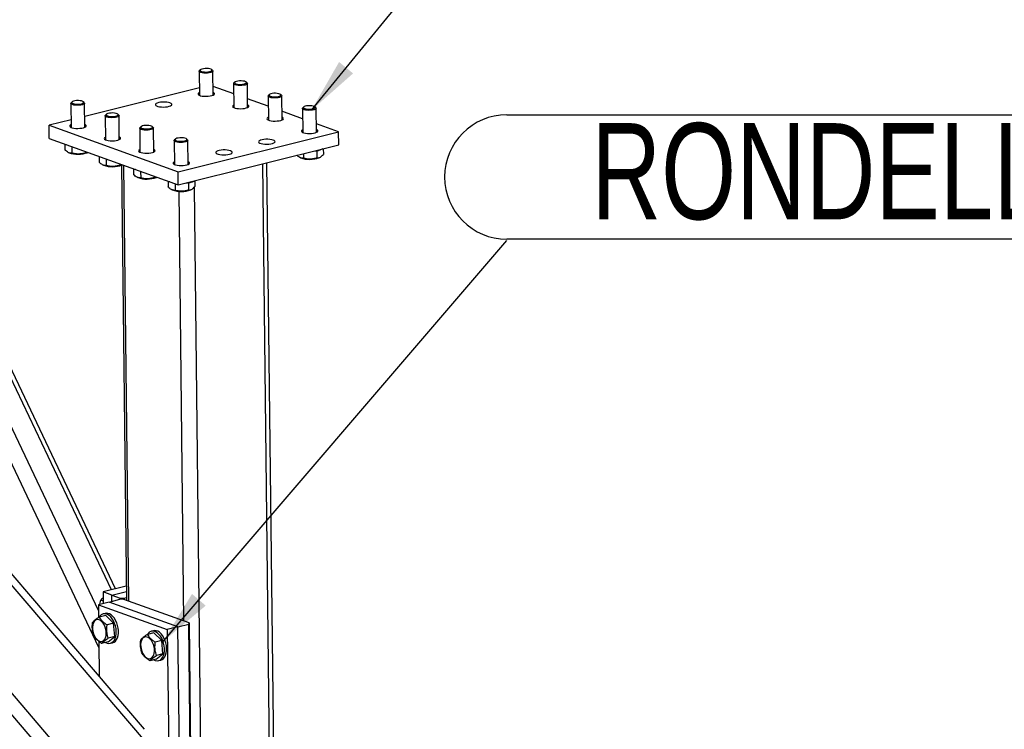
# Model space of a CAD drawing. Header units: millimetres. Extents: x 0 to 841, y 0 to 594.
# Tile 55 of 177: x 309 to 345, y 103 to 129. Entities that reach past the tile are written whole.
import ezdxf

# ---------------------------------------------------------------- set-up
doc = ezdxf.new("R2010")
doc.units = ezdxf.units.MM
doc.layers.add('NOTES', color=6, linetype='Continuous')
doc.layers.add('TRAIT-FORT', color=4, linetype='Continuous', lineweight=25)
doc.styles.add('SLDTEXTSTYLE1', font='TXT', dxfattribs={"width": 0.75})
doc.dimstyles.new('SLDDIMSTYLE3', dxfattribs={"dimtxt": 0.18, "dimasz": 2, "dimexe": 0, "dimexo": 0.0625, "dimgap": 0, "dimtad": 0, "dimtih": 1, "dimtoh": 1, "dimdec": 0, "dimrnd": 1e-09, "dimzin": 0, "dimdsep": 46, "dimtxsty": 'Standard', "dimsah": 1, "dimcen": 0.09, "dimadec": 0, "dimazin": 0, "dimtfac": 2, "dimtdec": 0, "dimtofl": 0, "dimtmove": 0, "dimatfit": 3, "dimfxl": 1, "dimfrac": 2, "dimtolj": 1, "dimtzin": 0, "dimarcsym": 0})

# ---------------------------------------------------------------- blocks, each defined once
blk = doc.blocks.new('SW_NOTE_11')
at = {"layer": 'NOTES', "color": 0}
for p, q in [((0, 4.574), (34.34, 4.574)), ((34.34, 0.046), (0, 0.046))]:
    blk.add_line(p, q, dxfattribs=at)
blk.add_arc((0, 2.31), 2.264, 90, 270, dxfattribs=at)
at = {"layer": 'NOTES', "color": 0, "insert": (16.936, 4.271), "char_height": 3.5, "attachment_point": 2, "style": 'SLDTEXTSTYLE1'}
blk.add_mtext('RONDELLE M 10', dxfattribs=at)

msp = doc.modelspace()

# ---------------------------------------------------------------- linework, layer by layer
at = {"layer": 'TRAIT-FORT', "color": 4, "linetype": 'Continuous', "lineweight": 25}
for p, q in [((311.815, 106.137), (301.092, 128.702)), ((311.799, 107.478), (301.842, 128.432)), ((312.269, 108.231), (303.032, 127.671)), ((312.421, 108.269), (303.216, 127.642)), ((315.466, 127.111), (315.476, 126.236)), ((315.512, 127.164), (315.478, 127.134)), ((315.953, 127.139), (315.92, 127.169)), ((315.976, 126.241), (315.966, 127.116)), ((316.72, 126.66), (316.73, 125.785)), ((316.765, 126.713), (316.732, 126.683)), ((317.207, 126.688), (317.173, 126.718)), ((317.23, 125.79), (317.22, 126.665)), ((315.473, 126.511), (311.297, 125.467)), ((316.724, 126.285), (315.973, 126.555)), ((317.973, 126.208), (317.983, 125.333)), ((318.019, 126.262), (317.985, 126.232)), ((318.461, 126.237), (318.427, 126.267)), ((318.483, 125.339), (318.473, 126.214)), ((310.791, 125.942), (310.801, 125.066)), ((310.837, 125.995), (310.804, 125.965)), ((311.279, 125.97), (311.245, 126)), ((311.301, 125.072), (311.291, 125.947)), ((317.978, 125.834), (317.226, 126.104)), ((312.09, 125.544), (312.057, 125.514)), ((312.532, 125.519), (312.498, 125.549)), ((312.555, 124.621), (312.545, 125.496)), ((319.231, 125.383), (318.48, 125.653)), ((319.227, 125.757), (319.237, 124.882)), ((319.272, 125.811), (319.239, 125.781)), ((319.714, 125.786), (319.68, 125.816)), ((319.737, 124.888), (319.727, 125.763)), ((310.798, 125.342), (309.996, 125.142)), ((310.002, 124.665), (309.996, 125.142)), ((309.996, 125.142), (314.697, 123.45)), ((312.045, 125.491), (312.055, 124.615)), ((320.541, 124.911), (319.733, 125.202)), ((313.299, 125.039), (313.309, 124.164)), ((313.344, 125.093), (313.311, 125.063)), ((313.786, 125.068), (313.752, 125.098)), ((313.809, 124.17), (313.799, 125.045)), ((314.697, 123.45), (320.541, 124.911)), ((320.546, 124.434), (320.541, 124.911)), ((310.002, 124.665), (314.703, 122.973)), ((310.568, 124.461), (310.57, 124.25)), ((310.633, 124.437), (310.625, 124.44)), ((314.552, 124.588), (314.562, 123.713)), ((314.597, 124.642), (314.565, 124.612)), ((314.703, 122.973), (320.546, 124.434)), ((315.039, 124.617), (315.006, 124.647)), ((315.062, 123.719), (315.052, 124.594)), ((310.704, 124.151), (310.722, 124.143)), ((310.826, 124.368), (310.828, 124.129)), ((311.318, 124.191), (311.319, 124.138)), ((311.402, 124.151), (311.414, 124.156)), ((319.262, 124.113), (319.264, 123.945)), ((319.751, 124.22), (319.754, 123.954)), ((319.984, 124.293), (319.987, 124.085)), ((311.821, 124.01), (311.824, 123.799)), ((311.887, 123.986), (311.878, 123.989)), ((311.958, 123.7), (311.976, 123.692)), ((312.079, 123.917), (312.082, 123.678)), ((312.572, 123.74), (312.572, 123.687)), ((312.655, 123.7), (312.667, 123.705)), ((318.098, 96.155), (317.782, 123.743)), ((318.247, 96.25), (317.932, 123.78)), ((319.139, 123.967), (319.158, 123.959)), ((319.837, 123.967), (319.857, 123.976)), ((312.635, 123.691), (312.816, 107.848)), ((312.905, 107.816), (312.723, 123.685)), ((313.075, 123.559), (313.077, 123.348)), ((313.14, 123.535), (313.132, 123.538)), ((313.333, 123.466), (313.335, 123.226)), ((314.703, 122.973), (314.697, 123.45)), ((313.211, 123.249), (313.229, 123.241)), ((313.825, 123.289), (313.826, 123.236)), ((313.909, 123.249), (313.921, 123.254)), ((314.329, 123.108), (314.331, 122.897)), ((314.394, 123.084), (314.385, 123.087)), ((314.586, 123.015), (314.589, 122.775)), ((315.076, 123.051), (315.079, 122.785)), ((315.31, 123.124), (315.312, 122.916)), ((314.465, 122.798), (314.483, 122.79)), ((314.91, 107.094), (314.731, 122.74)), ((315.162, 122.798), (315.182, 122.807)), ((315.605, 95.532), (315.291, 122.895)), ((313.476, 103.155), (299.254, 119.778)), ((313.65, 102.538), (298.963, 119.706)), ((313.452, 98.065), (295.694, 118.822)), ((313.696, 98.564), (296.2, 119.015)), ((312.81, 108.366), (311.964, 108.154)), ((312.278, 108.041), (311.964, 108.154)), ((311.964, 108.154), (311.969, 107.735)), ((312.278, 108.041), (312.813, 108.175)), ((312.278, 108.041), (312.591, 107.929)), ((312.28, 107.813), (312.278, 108.041)), ((312.591, 107.929), (312.732, 107.926)), ((312.591, 107.886), (312.591, 107.929)), ((312.732, 107.926), (312.815, 107.947)), ((312.732, 107.926), (312.732, 107.878)), ((312.186, 107.789), (311.797, 107.692)), ((311.797, 107.692), (314.304, 106.79)), ((311.797, 107.692), (311.802, 107.225)), ((311.968, 107.82), (311.881, 107.852)), ((312.186, 107.789), (312.576, 107.887)), ((314.693, 106.887), (312.186, 107.789)), ((312.716, 107.884), (312.576, 107.887)), ((315.098, 107.027), (312.716, 107.884)), ((312.06, 107.3), (311.826, 107.241)), ((312.047, 107.374), (311.969, 107.355)), ((312.06, 107.3), (312.345, 107.015)), ((312.345, 107.015), (312.112, 106.957)), ((312.388, 106.537), (312.345, 107.015)), ((314.693, 106.887), (314.304, 106.79)), ((314.693, 106.887), (315.083, 106.984)), ((314.814, 96.387), (314.693, 106.887)), ((315.083, 106.984), (315.098, 107.027)), ((315.203, 96.484), (315.083, 106.984)), ((315.098, 107.027), (315.218, 96.526)), ((312.146, 106.343), (312.388, 106.537)), ((312.388, 106.537), (312.155, 106.478)), ((313.815, 106.668), (313.581, 106.61)), ((313.802, 106.743), (313.724, 106.723)), ((313.815, 106.668), (314.1, 106.384)), ((314.304, 106.79), (314.424, 96.29)), ((311.812, 106.356), (311.826, 105.083)), ((312.146, 106.343), (311.913, 106.284)), ((312.236, 106.288), (312.314, 106.307)), ((314.1, 106.384), (313.867, 106.325)), ((314.143, 105.905), (314.1, 106.384)), ((313.901, 105.711), (314.143, 105.905)), ((314.143, 105.905), (313.91, 105.847)), ((313.901, 105.711), (313.668, 105.653)), ((313.991, 105.656), (314.069, 105.675))]:
    msp.add_line(p, q, dxfattribs=at)
at = {"layer": 'TRAIT-FORT', "color": 4, "linetype": 'Continuous', "lineweight": 25, "flags": 128}
for points in [[(315.953, 127.139), (315.956, 127.137), (315.966, 127.117), (315.957, 127.096), (315.931, 127.077), (315.888, 127.061), (315.833, 127.049), (315.769, 127.041), (315.701, 127.039), (315.634, 127.042), (315.573, 127.051), (315.524, 127.064), (315.488, 127.081), (315.469, 127.1), (315.468, 127.12), (315.478, 127.134)], [(315.898, 127.182), (315.857, 127.197), (315.803, 127.206), (315.742, 127.211), (315.677, 127.209), (315.617, 127.203), (315.565, 127.191), (315.526, 127.175), (315.505, 127.157), (315.502, 127.138), (315.518, 127.12), (315.552, 127.104), (315.6, 127.092), (315.659, 127.085), (315.722, 127.083), (315.785, 127.087), (315.842, 127.096), (315.888, 127.11), (315.918, 127.127), (315.931, 127.146), (315.924, 127.165), (315.898, 127.182)], [(317.207, 126.688), (317.21, 126.685), (317.219, 126.666), (317.211, 126.645), (317.184, 126.626), (317.142, 126.61), (317.087, 126.598), (317.023, 126.59), (316.954, 126.588), (316.888, 126.591), (316.827, 126.6), (316.777, 126.613), (316.741, 126.63), (316.722, 126.649), (316.722, 126.669), (316.732, 126.683)], [(317.152, 126.731), (317.111, 126.745), (317.057, 126.755), (316.995, 126.76), (316.931, 126.758), (316.87, 126.752), (316.819, 126.74), (316.78, 126.724), (316.758, 126.706), (316.755, 126.687), (316.772, 126.669), (316.805, 126.653), (316.854, 126.641), (316.912, 126.633), (316.976, 126.632), (317.039, 126.636), (317.096, 126.645), (317.141, 126.659), (317.172, 126.676), (317.184, 126.695), (317.178, 126.714), (317.152, 126.731)], [(315.475, 126.334), (315.456, 126.324), (315.432, 126.303), (315.426, 126.28), (315.439, 126.258), (315.47, 126.238), (315.517, 126.221), (315.577, 126.209), (315.647, 126.201), (315.721, 126.198), (315.796, 126.202), (315.867, 126.21), (315.928, 126.224), (315.976, 126.242), (316.01, 126.262), (316.025, 126.284), (316.021, 126.306), (315.999, 126.328), (315.975, 126.34)], [(318.461, 126.237), (318.464, 126.234), (318.473, 126.214), (318.465, 126.194), (318.438, 126.175), (318.395, 126.159), (318.34, 126.147), (318.276, 126.139), (318.208, 126.137), (318.141, 126.14), (318.081, 126.149), (318.031, 126.162), (317.995, 126.179), (317.976, 126.198), (317.975, 126.218), (317.985, 126.232)], [(318.406, 126.28), (318.364, 126.294), (318.31, 126.304), (318.248, 126.309), (318.185, 126.307), (318.124, 126.301), (318.072, 126.289), (318.034, 126.273), (318.012, 126.255), (318.009, 126.236), (318.025, 126.217), (318.059, 126.202), (318.107, 126.19), (318.166, 126.182), (318.229, 126.181), (318.292, 126.185), (318.349, 126.194), (318.395, 126.208), (318.425, 126.225), (318.438, 126.244), (318.431, 126.263), (318.406, 126.28)], [(311.279, 125.97), (311.282, 125.968), (311.291, 125.948), (311.283, 125.927), (311.256, 125.908), (311.213, 125.892), (311.158, 125.88), (311.094, 125.872), (311.026, 125.87), (310.959, 125.873), (310.899, 125.882), (310.849, 125.895), (310.813, 125.912), (310.794, 125.931), (310.794, 125.951), (310.804, 125.965)], [(311.224, 126.013), (311.182, 126.028), (311.129, 126.037), (311.067, 126.042), (311.003, 126.04), (310.942, 126.034), (310.89, 126.022), (310.852, 126.006), (310.83, 125.988), (310.827, 125.969), (310.843, 125.951), (310.877, 125.935), (310.925, 125.923), (310.984, 125.916), (311.047, 125.914), (311.11, 125.918), (311.167, 125.927), (311.213, 125.941), (311.244, 125.958), (311.256, 125.977), (311.249, 125.996), (311.224, 126.013)], [(314.401, 125.956), (314.347, 125.971), (314.282, 125.982), (314.209, 125.987), (314.134, 125.987), (314.061, 125.98), (313.994, 125.969), (313.939, 125.954), (313.898, 125.934), (313.874, 125.913), (313.868, 125.891), (313.881, 125.869), (313.912, 125.849), (313.959, 125.832), (314.019, 125.819), (314.089, 125.811), (314.163, 125.809), (314.238, 125.812), (314.308, 125.821), (314.37, 125.834), (314.418, 125.852), (314.452, 125.872), (314.467, 125.894), (314.463, 125.917), (314.44, 125.938), (314.401, 125.956)], [(316.729, 125.883), (316.709, 125.873), (316.685, 125.852), (316.68, 125.829), (316.693, 125.807), (316.724, 125.787), (316.771, 125.77), (316.831, 125.757), (316.901, 125.75), (316.975, 125.747), (317.05, 125.751), (317.12, 125.759), (317.181, 125.773), (317.23, 125.79), (317.263, 125.811), (317.278, 125.833), (317.274, 125.855), (317.252, 125.876), (317.229, 125.889)], [(319.659, 125.829), (319.618, 125.843), (319.564, 125.853), (319.502, 125.857), (319.438, 125.856), (319.378, 125.849), (319.325, 125.838), (319.287, 125.822), (319.265, 125.804), (319.263, 125.785), (319.279, 125.766), (319.312, 125.751), (319.361, 125.738), (319.419, 125.731), (319.483, 125.73), (319.546, 125.734), (319.603, 125.743), (319.649, 125.757), (319.679, 125.774), (319.691, 125.793), (319.685, 125.812), (319.659, 125.829)], [(312.532, 125.519), (312.535, 125.516), (312.545, 125.497), (312.536, 125.476), (312.509, 125.457), (312.467, 125.441), (312.412, 125.429), (312.348, 125.421), (312.28, 125.419), (312.213, 125.422), (312.152, 125.431), (312.102, 125.444), (312.067, 125.461), (312.047, 125.48), (312.047, 125.5), (312.057, 125.514)], [(312.478, 125.562), (312.436, 125.576), (312.382, 125.586), (312.32, 125.591), (312.256, 125.589), (312.196, 125.582), (312.144, 125.571), (312.105, 125.555), (312.084, 125.537), (312.081, 125.518), (312.097, 125.499), (312.131, 125.484), (312.179, 125.472), (312.238, 125.464), (312.301, 125.463), (312.364, 125.467), (312.421, 125.476), (312.467, 125.49), (312.497, 125.507), (312.509, 125.526), (312.503, 125.545), (312.478, 125.562)], [(319.714, 125.786), (319.717, 125.783), (319.727, 125.763), (319.718, 125.743), (319.691, 125.724), (319.649, 125.708), (319.593, 125.696), (319.53, 125.688), (319.461, 125.686), (319.395, 125.689), (319.334, 125.698), (319.284, 125.711), (319.248, 125.728), (319.229, 125.747), (319.229, 125.767), (319.239, 125.781)], [(310.8, 125.165), (310.781, 125.155), (310.757, 125.134), (310.751, 125.111), (310.764, 125.089), (310.795, 125.069), (310.843, 125.052), (310.903, 125.04), (310.972, 125.032), (311.047, 125.029), (311.121, 125.033), (311.192, 125.041), (311.253, 125.055), (311.302, 125.073), (311.335, 125.093), (311.35, 125.115), (311.346, 125.137), (311.324, 125.159), (311.3, 125.171)], [(313.731, 125.111), (313.689, 125.125), (313.636, 125.135), (313.574, 125.14), (313.51, 125.138), (313.449, 125.131), (313.397, 125.12), (313.359, 125.104), (313.337, 125.086), (313.334, 125.067), (313.35, 125.048), (313.384, 125.032), (313.432, 125.021), (313.491, 125.013), (313.555, 125.012), (313.618, 125.016), (313.675, 125.025), (313.72, 125.039), (313.751, 125.056), (313.763, 125.075), (313.756, 125.094), (313.731, 125.111)], [(317.982, 125.432), (317.963, 125.422), (317.939, 125.401), (317.933, 125.378), (317.946, 125.356), (317.977, 125.336), (318.025, 125.319), (318.085, 125.306), (318.154, 125.298), (318.228, 125.296), (318.303, 125.3), (318.374, 125.308), (318.435, 125.322), (318.484, 125.339), (318.517, 125.36), (318.532, 125.382), (318.528, 125.404), (318.506, 125.425), (318.482, 125.438)], [(313.786, 125.068), (313.789, 125.065), (313.799, 125.045), (313.79, 125.025), (313.763, 125.006), (313.721, 124.99), (313.665, 124.978), (313.601, 124.97), (313.533, 124.968), (313.466, 124.971), (313.406, 124.98), (313.356, 124.993), (313.32, 125.01), (313.301, 125.029), (313.301, 125.049), (313.311, 125.063)], [(319.235, 124.981), (319.217, 124.971), (319.192, 124.949), (319.187, 124.927), (319.2, 124.905), (319.231, 124.885), (319.278, 124.868), (319.338, 124.855), (319.408, 124.847), (319.482, 124.845), (319.557, 124.848), (319.627, 124.857), (319.689, 124.871), (319.737, 124.888), (319.77, 124.909), (319.785, 124.931), (319.782, 124.953), (319.76, 124.974), (319.736, 124.987)], [(312.054, 124.714), (312.035, 124.704), (312.011, 124.683), (312.005, 124.66), (312.018, 124.638), (312.049, 124.618), (312.096, 124.601), (312.156, 124.588), (312.226, 124.581), (312.3, 124.578), (312.375, 124.582), (312.445, 124.59), (312.507, 124.604), (312.556, 124.621), (312.588, 124.642), (312.603, 124.664), (312.6, 124.686), (312.578, 124.707), (312.554, 124.72)], [(315.039, 124.617), (315.042, 124.614), (315.052, 124.594), (315.043, 124.574), (315.017, 124.555), (314.974, 124.539), (314.918, 124.527), (314.855, 124.519), (314.787, 124.517), (314.72, 124.52), (314.659, 124.529), (314.609, 124.542), (314.573, 124.559), (314.555, 124.578), (314.554, 124.598), (314.565, 124.612)], [(314.985, 124.66), (314.943, 124.674), (314.889, 124.684), (314.827, 124.688), (314.763, 124.687), (314.703, 124.68), (314.651, 124.669), (314.612, 124.653), (314.591, 124.635), (314.588, 124.616), (314.604, 124.597), (314.638, 124.581), (314.686, 124.569), (314.745, 124.562), (314.808, 124.561), (314.871, 124.565), (314.928, 124.574), (314.974, 124.588), (315.004, 124.605), (315.016, 124.624), (315.01, 124.643), (314.985, 124.66)], [(318.162, 124.603), (318.108, 124.618), (318.042, 124.629), (317.97, 124.634), (317.895, 124.633), (317.822, 124.627), (317.755, 124.616), (317.7, 124.6), (317.658, 124.581), (317.634, 124.56), (317.629, 124.537), (317.642, 124.515), (317.673, 124.495), (317.72, 124.478), (317.78, 124.466), (317.85, 124.458), (317.924, 124.455), (317.999, 124.459), (318.069, 124.467), (318.13, 124.481), (318.179, 124.499), (318.212, 124.519), (318.227, 124.541), (318.223, 124.564), (318.201, 124.585), (318.162, 124.603)], [(313.307, 124.263), (313.289, 124.253), (313.264, 124.232), (313.258, 124.209), (313.272, 124.187), (313.302, 124.167), (313.35, 124.15), (313.41, 124.137), (313.48, 124.129), (313.554, 124.127), (313.629, 124.13), (313.699, 124.139), (313.76, 124.153), (313.809, 124.17), (313.842, 124.191), (313.857, 124.213), (313.854, 124.235), (313.831, 124.256), (313.807, 124.269)], [(316.604, 124.214), (316.549, 124.229), (316.484, 124.239), (316.412, 124.244), (316.336, 124.244), (316.263, 124.238), (316.197, 124.226), (316.142, 124.211), (316.1, 124.192), (316.076, 124.17), (316.07, 124.148), (316.083, 124.126), (316.115, 124.106), (316.161, 124.089), (316.222, 124.076), (316.291, 124.068), (316.366, 124.066), (316.441, 124.069), (316.511, 124.078), (316.572, 124.091), (316.621, 124.109), (316.654, 124.129), (316.669, 124.151), (316.665, 124.174), (316.643, 124.195), (316.604, 124.214)], [(314.561, 123.812), (314.542, 123.802), (314.518, 123.78), (314.512, 123.758), (314.525, 123.736), (314.556, 123.716), (314.603, 123.699), (314.664, 123.686), (314.733, 123.678), (314.808, 123.676), (314.882, 123.679), (314.952, 123.688), (315.014, 123.702), (315.063, 123.719), (315.096, 123.74), (315.111, 123.762), (315.107, 123.784), (315.085, 123.805), (315.061, 123.818)], [(312.057, 106.32), (312.113, 106.295), (312.174, 106.282), (312.233, 106.287), (312.288, 106.309), (312.337, 106.347), (312.378, 106.4), (312.411, 106.467), (312.434, 106.546), (312.446, 106.633), (312.447, 106.727), (312.437, 106.823), (312.416, 106.919), (312.385, 107.012), (312.345, 107.099), (312.298, 107.177), (312.244, 107.244), (312.185, 107.297), (312.124, 107.335), (312.062, 107.356), (312.002, 107.36), (311.945, 107.347), (311.893, 107.316), (311.847, 107.27), (311.827, 107.241)], [(312.314, 106.307), (312.366, 106.328), (312.415, 106.366), (312.456, 106.42), (312.489, 106.487), (312.512, 106.565), (312.524, 106.653), (312.525, 106.746), (312.515, 106.842), (312.494, 106.939), (312.463, 107.032), (312.423, 107.119), (312.376, 107.197), (312.321, 107.263), (312.263, 107.316), (312.202, 107.354), (312.14, 107.375), (312.08, 107.379), (312.047, 107.374)], [(311.58, 106.796), (311.593, 106.713), (311.616, 106.632), (311.648, 106.556), (311.689, 106.489), (311.736, 106.433), (311.787, 106.392), (311.84, 106.366), (311.892, 106.357), (311.942, 106.365), (311.987, 106.391), (312.025, 106.432), (312.054, 106.487), (312.074, 106.554), (312.083, 106.629), (312.081, 106.71), (312.068, 106.793), (312.045, 106.874), (312.012, 106.95), (311.971, 107.017), (311.925, 107.072), (311.874, 107.114), (311.821, 107.14), (311.769, 107.149), (311.719, 107.141), (311.674, 107.115), (311.636, 107.074), (311.606, 107.019), (311.587, 106.952), (311.578, 106.877), (311.58, 106.796)], [(313.335, 106.164), (313.348, 106.081), (313.371, 106), (313.403, 105.925), (313.444, 105.857), (313.491, 105.802), (313.542, 105.76), (313.595, 105.734), (313.647, 105.725), (313.697, 105.734), (313.742, 105.759), (313.78, 105.8), (313.809, 105.855), (313.829, 105.922), (313.838, 105.998), (313.836, 106.079), (313.823, 106.161), (313.8, 106.242), (313.767, 106.318), (313.726, 106.385), (313.68, 106.441), (313.629, 106.483), (313.576, 106.508), (313.524, 106.517), (313.474, 106.509), (313.429, 106.484), (313.391, 106.443), (313.361, 106.387), (313.342, 106.321), (313.333, 106.245), (313.335, 106.164)], [(313.812, 105.689), (313.867, 105.663), (313.929, 105.651), (313.988, 105.655), (314.043, 105.677), (314.092, 105.715), (314.133, 105.769), (314.166, 105.836), (314.189, 105.914), (314.201, 106.002), (314.202, 106.095), (314.192, 106.191), (314.171, 106.288), (314.14, 106.381), (314.1, 106.468), (314.053, 106.546), (313.999, 106.612), (313.94, 106.665), (313.879, 106.703), (313.817, 106.724), (313.757, 106.728), (313.7, 106.715), (313.648, 106.685), (313.602, 106.639), (313.582, 106.61)], [(314.069, 105.675), (314.121, 105.697), (314.17, 105.735), (314.211, 105.788), (314.244, 105.855), (314.267, 105.934), (314.279, 106.021), (314.279, 106.114), (314.27, 106.211), (314.249, 106.307), (314.218, 106.4), (314.178, 106.487), (314.131, 106.565), (314.076, 106.632), (314.018, 106.685), (313.957, 106.723), (313.895, 106.744), (313.835, 106.748), (313.802, 106.743)]]:
    msp.add_lwpolyline(points, dxfattribs=at)
at = {"layer": 'TRAIT-FORT', "color": 4, "linetype": 'Continuous', "lineweight": 25}
for centre, radius, start, end in [((311.051, 125.084), 0.996, 250.7167, 290.5904), ((319.588, 125.122), 0.918, 272.4241, 295.5689), ((312.305, 124.632), 0.996, 250.7056, 290.6016), ((319.487, 124.899), 0.996, 250.7056, 290.6016), ((313.558, 124.184), 0.999, 250.777, 290.5301), ((314.913, 123.952), 0.918, 272.4226, 295.5703), ((314.812, 123.73), 0.996, 250.7056, 290.6016)]:
    msp.add_arc(centre, radius, start, end, dxfattribs=at)
for points, knots in [([(310.828, 124.129), (310.796, 124.13), (310.742, 124.131), (310.663, 124.171), (310.61, 124.212), (310.579, 124.242), (310.57, 124.25)], [0, 0, 0, 0, 0.38547, 0.638911, 0.897567, 1, 1, 1, 1]), ([(311.319, 124.138), (311.276, 124.127), (311.19, 124.104), (311.063, 124.094), (310.941, 124.103), (310.866, 124.12), (310.828, 124.129)], [0, 0, 0, 0, 0.265043, 0.534981, 0.7653, 1, 1, 1, 1]), ([(311.319, 124.138), (311.339, 124.138), (311.369, 124.138), (311.4, 124.153), (311.41, 124.158)], [0, 0, 0, 0, 0.6762999, 1, 1, 1, 1]), ([(319.754, 123.954), (319.775, 123.955), (319.816, 123.957), (319.876, 123.983), (319.934, 124.027), (319.969, 124.066), (319.987, 124.085)], [0, 0, 0, 0, 0.264427, 0.53492, 0.765489, 1, 1, 1, 1]), ([(312.082, 123.678), (312.049, 123.679), (311.995, 123.68), (311.916, 123.72), (311.863, 123.761), (311.833, 123.791), (311.824, 123.799)], [0, 0, 0, 0, 0.38549, 0.637422, 0.896091, 1, 1, 1, 1]), ([(312.572, 123.687), (312.593, 123.687), (312.623, 123.687), (312.654, 123.702), (312.664, 123.707)], [0, 0, 0, 0, 0.675818, 1, 1, 1, 1]), ([(319.264, 123.945), (319.231, 123.945), (319.177, 123.947), (319.098, 123.987), (319.05, 124.024), (319.024, 124.049), (319.02, 124.053)], [0, 0, 0, 0, 0.4083197, 0.6752036, 0.9492253, 1, 1, 1, 1]), ([(319.754, 123.954), (319.712, 123.943), (319.626, 123.92), (319.498, 123.91), (319.376, 123.919), (319.301, 123.936), (319.264, 123.945)], [0, 0, 0, 0, 0.263916, 0.535157, 0.765236, 1, 1, 1, 1]), ([(312.572, 123.687), (312.53, 123.676), (312.444, 123.653), (312.317, 123.643), (312.194, 123.652), (312.119, 123.669), (312.082, 123.678)], [0, 0, 0, 0, 0.264136, 0.534992, 0.765306, 1, 1, 1, 1]), ([(313.335, 123.226), (313.303, 123.227), (313.249, 123.229), (313.17, 123.268), (313.117, 123.31), (313.086, 123.34), (313.077, 123.348)], [0, 0, 0, 0, 0.3849043, 0.6379727, 0.8962491, 1, 1, 1, 1]), ([(313.826, 123.236), (313.784, 123.225), (313.698, 123.202), (313.57, 123.192), (313.448, 123.201), (313.373, 123.218), (313.335, 123.226)], [0, 0, 0, 0, 0.265043, 0.534981, 0.7653, 1, 1, 1, 1]), ([(313.826, 123.236), (313.846, 123.236), (313.876, 123.236), (313.907, 123.251), (313.917, 123.256)], [0, 0, 0, 0, 0.6762999, 1, 1, 1, 1]), ([(314.589, 122.775), (314.556, 122.776), (314.502, 122.778), (314.424, 122.817), (314.37, 122.859), (314.34, 122.889), (314.331, 122.897)], [0, 0, 0, 0, 0.38549, 0.637422, 0.896091, 1, 1, 1, 1]), ([(315.079, 122.785), (315.037, 122.774), (314.951, 122.751), (314.824, 122.741), (314.702, 122.75), (314.627, 122.767), (314.589, 122.775)], [0, 0, 0, 0, 0.264136, 0.534992, 0.765306, 1, 1, 1, 1]), ([(315.079, 122.785), (315.1, 122.786), (315.141, 122.788), (315.201, 122.814), (315.259, 122.858), (315.294, 122.897), (315.312, 122.916)], [0, 0, 0, 0, 0.264082, 0.534928, 0.765145, 1, 1, 1, 1]), ([(311.967, 107.939), (311.96, 107.933), (311.927, 107.904), (311.901, 107.875), (311.881, 107.852)], [0, 0, 0, 0, 0.217596, 1, 1, 1, 1]), ([(311.848, 107.705), (311.854, 107.739), (311.863, 107.789), (311.877, 107.837), (311.881, 107.852)], [0, 0, 0, 0, 0.682585, 1, 1, 1, 1]), ([(311.826, 107.241), (311.797, 107.222), (311.737, 107.184), (311.667, 107.132), (311.617, 107.086), (311.595, 107.06), (311.584, 107.047)], [0, 0, 0, 0, 0.264163, 0.535258, 0.765241, 1, 1, 1, 1]), ([(311.826, 107.241), (311.842, 107.214), (311.875, 107.16), (311.943, 107.085), (312.023, 107.016), (312.082, 106.977), (312.112, 106.957)], [0, 0, 0, 0, 0.2641609, 0.5355335, 0.7646188, 1, 1, 1, 1]), ([(311.627, 106.568), (311.61, 106.626), (311.581, 106.722), (311.57, 106.869), (311.574, 106.97), (311.582, 107.03), (311.584, 107.047)], [0, 0, 0, 0, 0.385583, 0.637628, 0.896593, 1, 1, 1, 1]), ([(312.155, 106.478), (312.138, 106.536), (312.109, 106.632), (312.097, 106.779), (312.102, 106.88), (312.11, 106.94), (312.112, 106.957)], [0, 0, 0, 0, 0.385467, 0.637749, 0.896574, 1, 1, 1, 1]), ([(311.913, 106.284), (311.879, 106.307), (311.812, 106.352), (311.732, 106.425), (311.67, 106.497), (311.642, 106.545), (311.627, 106.568)], [0, 0, 0, 0, 0.264512, 0.534854, 0.765684, 1, 1, 1, 1]), ([(313.581, 106.61), (313.551, 106.591), (313.492, 106.552), (313.422, 106.5), (313.371, 106.454), (313.35, 106.428), (313.339, 106.415)], [0, 0, 0, 0, 0.264163, 0.535258, 0.765241, 1, 1, 1, 1]), ([(313.581, 106.61), (313.597, 106.583), (313.63, 106.528), (313.698, 106.453), (313.778, 106.385), (313.837, 106.345), (313.867, 106.325)], [0, 0, 0, 0, 0.2641609, 0.5355335, 0.7646188, 1, 1, 1, 1]), ([(311.913, 106.284), (311.925, 106.299), (311.95, 106.329), (312.007, 106.377), (312.076, 106.428), (312.128, 106.462), (312.155, 106.478)], [0, 0, 0, 0, 0.264142, 0.535245, 0.765263, 1, 1, 1, 1]), ([(313.382, 105.937), (313.365, 105.995), (313.336, 106.091), (313.325, 106.237), (313.329, 106.339), (313.337, 106.398), (313.339, 106.415)], [0, 0, 0, 0, 0.385583, 0.637628, 0.896593, 1, 1, 1, 1]), ([(313.91, 105.847), (313.893, 105.905), (313.864, 106.001), (313.852, 106.147), (313.857, 106.249), (313.865, 106.308), (313.867, 106.325)], [0, 0, 0, 0, 0.385467, 0.637749, 0.896574, 1, 1, 1, 1]), ([(313.668, 105.653), (313.634, 105.675), (313.567, 105.721), (313.487, 105.793), (313.425, 105.866), (313.397, 105.913), (313.382, 105.937)], [0, 0, 0, 0, 0.264512, 0.534854, 0.765684, 1, 1, 1, 1]), ([(313.668, 105.653), (313.68, 105.667), (313.705, 105.697), (313.762, 105.746), (313.831, 105.797), (313.883, 105.83), (313.91, 105.847)], [0, 0, 0, 0, 0.264142, 0.535245, 0.765263, 1, 1, 1, 1])]:
    msp.add_open_spline(points, degree=3, knots=knots, dxfattribs=at)

# ---------------------------------------------------------------- block references
at = {"layer": 'NOTES', "color": 211}
msp.add_blockref('SW_NOTE_11', (326.667, 120.951), dxfattribs=at)

# ---------------------------------------------------------------- leaders
for points in [[(319.55, 125.69), (325.535, 133.027)], [(314.151, 106.352), (326.667, 120.951)]]:
    msp.add_leader(points, dimstyle='SLDDIMSTYLE3', dxfattribs=at)

doc.saveas('drawing.dxf')
